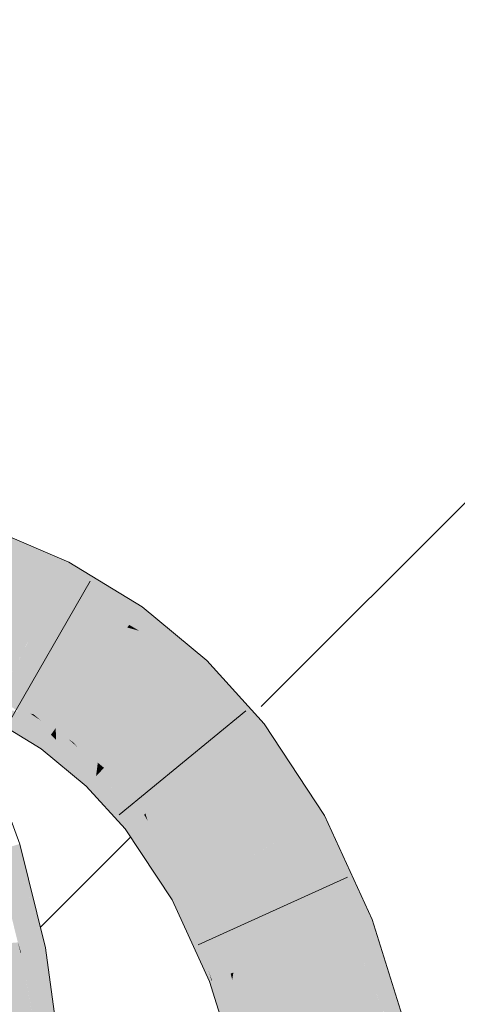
# Model space of a CAD drawing. Extents: x -420 to 300, y 62 to 1162.
# Tile 246 of 256: x 170.496 to 171.124, y 927.64 to 929.053. Entities that reach past the tile are written whole.
import ezdxf

# ---------------------------------------------------------------- set-up
doc = ezdxf.new("R2010")
doc.units = 0
doc.layers.get('0').update_dxf_attribs({"lineweight": 35})
for name, color, linetype, lineweight, true_color in [('E_Detail_Wandschraffur', 7, 'Continuous', 5, 0xc0c0c0), ('E_Leerrohr 25-A06G9FCX8I', 7, 'Continuous', 9, 0xff8000), ('E_Leerrohr 25-Shading', 7, 'Continuous', 9, 0xff8000)]:
    doc.layers.add(name, color=color, linetype=linetype, lineweight=lineweight, true_color=true_color)

# ---------------------------------------------------------------- blocks, each defined once
blk = doc.blocks.new('Shading-A06G9EZB8I', base_point=(236.9797, 757.7833))
at = {"layer": 'E_Leerrohr 25-Shading', "color": 43, "true_color": 0xd7ab7f}
for points in [[(170.5618, 928.2764), (170.4554, 928.322), (170.4481, 928.3037)], [(170.4419, 928.288), (170.5618, 928.2764), (170.4481, 928.3037)], [(170.5618, 928.2764), (170.4419, 928.288), (170.552, 928.2452), (170.529, 928.2507)], [(170.5618, 928.2764), (170.552, 928.2452), (170.5669, 928.2742)], [(170.6646, 928.1998), (170.672, 928.2103), (170.552, 928.2452), (170.5669, 928.2742)], [(170.529, 928.2507), (170.5502, 928.2416), (170.552, 928.2452)], [(170.552, 928.2452), (170.5502, 928.2416), (170.6535, 928.1843), (170.6266, 928.1952)], [(170.552, 928.2452), (170.6535, 928.1843), (170.6646, 928.1998)], [(170.7365, 928.1568), (170.672, 928.2103), (170.6646, 928.1998)], [(170.6266, 928.1952), (170.6508, 928.1805), (170.6535, 928.1843)], [(170.6646, 928.1998), (170.6535, 928.1843), (170.7365, 928.1568), (170.6681, 928.1757)], [(170.6535, 928.1843), (170.6508, 928.1805), (170.6681, 928.1757)], [(170.6681, 928.1757), (170.6508, 928.1805), (170.7556, 928.1235), (170.7396, 928.1068)], [(170.7365, 928.1568), (170.6681, 928.1757), (170.7649, 928.1332), (170.7556, 928.1235)], [(170.7396, 928.1068), (170.8292, 928.0621), (170.7556, 928.1235)], [(170.8292, 928.0621), (170.7649, 928.1332), (170.7556, 928.1235)], [(170.7396, 928.1068), (170.8179, 928.0202), (170.8292, 928.0621), (170.8471, 928.0423)], [(170.4683, 928.0817), (170.467, 928.0792), (170.5018, 928.0586), (170.4943, 928.0599)], [(170.5018, 928.0586), (170.5119, 928.0568), (170.4683, 928.0817), (170.4696, 928.0843)], [(170.5119, 928.0568), (170.5159, 928.0562), (170.4696, 928.0843)], [(170.4529, 928.0517), (170.527, 928.0067), (170.4601, 928.0657), (170.529, 928.0095)], [(170.4943, 928.0599), (170.4601, 928.0657), (170.5412, 928.0266), (170.529, 928.0095)], [(170.5018, 928.0586), (170.4943, 928.0599), (170.5435, 928.0298), (170.5412, 928.0266)], [(170.5435, 928.0298), (170.5119, 928.0568), (170.5018, 928.0586)], [(170.5435, 928.0298), (170.5452, 928.0322), (170.5119, 928.0568), (170.5271, 928.0469)], [(170.5271, 928.0469), (170.5159, 928.0562), (170.5119, 928.0568)], [(170.5159, 928.0562), (170.5271, 928.0469), (170.5482, 928.0364), (170.5466, 928.0342)], [(170.5271, 928.0469), (170.5452, 928.0322), (170.5466, 928.0342)], [(170.5482, 928.0327), (170.5482, 928.0364), (170.5466, 928.0342)], [(170.5482, 928.0364), (170.5482, 928.0327), (170.5665, 928.0203)], [(170.5482, 928.0364), (170.5665, 928.0203), (170.5728, 928.0161)], [(170.9018, 927.8928), (170.9338, 927.9106), (170.8179, 928.0202), (170.8471, 928.0423)], [(170.5412, 928.0266), (170.529, 928.0095), (170.5484, 928.0194), (170.5486, 927.9887)], [(170.5435, 928.0298), (170.5412, 928.0266), (170.5483, 928.0251), (170.5484, 928.0194)], [(170.5483, 928.0288), (170.5452, 928.0322), (170.5483, 928.0251), (170.5435, 928.0298)], [(170.5452, 928.0322), (170.5483, 928.0288), (170.5466, 928.0342), (170.5482, 928.0327)], [(170.606, 927.9672), (170.6073, 927.9775), (170.5483, 928.0288), (170.5482, 928.0327)], [(170.5665, 928.0203), (170.5482, 928.0327), (170.6075, 927.9791), (170.6073, 927.9775)], [(170.5905, 927.9838), (170.5483, 928.0288), (170.5483, 928.0251)], [(170.6032, 927.9642), (170.606, 927.9672), (170.5483, 928.0251), (170.5905, 927.9838)], [(170.6032, 927.9642), (170.5483, 928.0251), (170.5484, 928.0194)], [(170.527, 928.0067), (170.5486, 927.9887), (170.529, 928.0095)], [(170.5484, 928.0194), (170.5486, 927.9887), (170.6032, 927.9642), (170.592, 927.9526)], [(170.5665, 928.0203), (170.6075, 927.9791), (170.5798, 928.0085)], [(170.5728, 928.0161), (170.5665, 928.0203), (170.5798, 928.0085)], [(170.5728, 928.0161), (170.5798, 928.0085), (170.6085, 927.9865), (170.6081, 927.9836)], [(170.5798, 928.0085), (170.6075, 927.9791), (170.6081, 927.9836)], [(170.6075, 927.9791), (170.6124, 927.9739), (170.6081, 927.9836), (170.6155, 927.9771)], [(170.6155, 927.9771), (170.6163, 927.978), (170.6081, 927.9836), (170.6085, 927.9865)], [(170.6174, 927.9791), (170.6085, 927.9865), (170.6163, 927.978)], [(170.606, 927.9672), (170.6032, 927.9642), (170.6563, 927.8979), (170.6526, 927.8951)], [(170.6073, 927.9775), (170.606, 927.9672), (170.6118, 927.9733)], [(170.6118, 927.9733), (170.606, 927.9672), (170.6647, 927.9043), (170.6563, 927.8979)], [(170.6118, 927.9733), (170.6124, 927.9739), (170.6073, 927.9775), (170.6075, 927.9791)], [(170.6124, 927.9739), (170.6118, 927.9733), (170.6322, 927.9467)], [(170.6322, 927.9467), (170.6155, 927.9771), (170.6124, 927.9739)], [(170.6297, 927.9595), (170.6163, 927.978), (170.6155, 927.9771)], [(170.6322, 927.9467), (170.6679, 927.9067), (170.6155, 927.9771), (170.6297, 927.9595)], [(170.6174, 927.9791), (170.6163, 927.978), (170.6383, 927.9547)], [(170.6383, 927.9547), (170.6163, 927.978), (170.6707, 927.9088), (170.6297, 927.9595)], [(170.6174, 927.9791), (170.6383, 927.9547), (170.6769, 927.9135)], [(170.6032, 927.9642), (170.592, 927.9526), (170.6526, 927.8951), (170.6477, 927.8914)], [(170.6297, 927.9595), (170.6679, 927.9067), (170.6707, 927.9088)], [(170.6383, 927.9547), (170.6707, 927.9088), (170.6749, 927.912)], [(170.6769, 927.9135), (170.6383, 927.9547), (170.6749, 927.912)], [(170.6679, 927.9067), (170.6322, 927.9467), (170.6647, 927.9043)], [(170.6707, 927.9088), (170.6873, 927.8782), (170.6749, 927.912), (170.6799, 927.9032)], [(170.6799, 927.9032), (170.6769, 927.9135), (170.6749, 927.912)], [(170.6799, 927.9032), (170.7382, 927.8024), (170.6769, 927.9135), (170.7436, 927.8054)], [(170.7436, 927.8054), (170.7471, 927.8073), (170.6769, 927.9135)], [(170.9018, 927.8928), (171.0023, 927.7616), (170.9338, 927.9106)], [(170.6646, 927.87), (170.6563, 927.8979), (170.6526, 927.8951)], [(170.6647, 927.9043), (170.6563, 927.8979), (170.6998, 927.8359), (170.7121, 927.794)], [(170.6646, 927.87), (170.6955, 927.8206), (170.6563, 927.8979), (170.6714, 927.8698)], [(170.6679, 927.9067), (170.6647, 927.9043), (170.6925, 927.8606), (170.6998, 927.8359)], [(170.6679, 927.9067), (170.6925, 927.8606), (170.6707, 927.9088), (170.6873, 927.8782)], [(170.7307, 927.7983), (170.7382, 927.8024), (170.6873, 927.8782), (170.6799, 927.9032)], [(170.6526, 927.8951), (170.6477, 927.8914), (170.6717, 927.8551)], [(171.0023, 927.7616), (170.9018, 927.8928), (170.972, 927.75), (170.9474, 927.7936)], [(170.4873, 927.8671), (170.4613, 927.8594), (170.4984, 927.7142), (170.4938, 927.7286)], [(170.4873, 927.8671), (170.5181, 927.7681), (170.4964, 927.8699), (170.5278, 927.7436)], [(170.4873, 927.8671), (170.4984, 927.7142), (170.5328, 927.7208)], [(170.6646, 927.87), (170.6717, 927.8551), (170.688, 927.8304)], [(170.688, 927.8304), (170.6982, 927.815), (170.6646, 927.87), (170.6955, 927.8206)], [(170.6955, 927.8206), (170.7121, 927.794), (170.6714, 927.8698)], [(170.6873, 927.8782), (170.6925, 927.8606), (170.7307, 927.7983), (170.7269, 927.7961)], [(170.7228, 927.7939), (170.7269, 927.7961), (170.6993, 927.8375), (170.6925, 927.8606)], [(170.7216, 927.7933), (170.7228, 927.7939), (170.6998, 927.8359), (170.6993, 927.8375)], [(170.6998, 927.8359), (170.7121, 927.794), (170.7216, 927.7933), (170.715, 927.7896)], [(170.6982, 927.815), (170.7121, 927.794), (170.6955, 927.8206)], [(170.7269, 927.7961), (170.7661, 927.6909), (170.7307, 927.7983)], [(170.7307, 927.7983), (170.7661, 927.6909), (170.7382, 927.8024), (170.756, 927.7524)], [(170.7382, 927.8024), (170.756, 927.7524), (170.7436, 927.8054), (170.7502, 927.7882)], [(170.7502, 927.7882), (170.7471, 927.8073), (170.7436, 927.8054)], [(170.7915, 927.681), (170.7991, 927.6838), (170.7502, 927.7882), (170.7471, 927.8073)], [(170.7991, 927.6838), (170.803, 927.6854), (170.7471, 927.8073)], [(170.7216, 927.7933), (170.715, 927.7896), (170.7385, 927.7383)], [(170.7228, 927.7939), (170.7216, 927.7933), (170.7683, 927.6733), (170.7385, 927.7383)], [(170.7688, 927.6722), (170.7269, 927.7961), (170.7683, 927.6733), (170.7228, 927.7939)], [(170.7661, 927.6909), (170.7269, 927.7961), (170.7719, 927.6734), (170.7688, 927.6722)], [(170.7502, 927.7882), (170.756, 927.7524), (170.7915, 927.681), (170.7827, 927.6776)], [(170.9474, 927.7936), (170.9596, 927.7671), (170.972, 927.75), (170.9701, 927.7493)], [(170.5181, 927.7681), (170.5328, 927.7208), (170.5278, 927.7436), (170.5334, 927.7209)], [(170.9596, 927.7671), (170.9681, 927.7485), (170.9701, 927.7493)], [(171.0389, 927.5933), (171.0538, 927.5967), (170.972, 927.75), (171.0023, 927.7616)], [(170.756, 927.7524), (170.7661, 927.6909), (170.7827, 927.6776), (170.7725, 927.6737)], [(170.9681, 927.7485), (171.0182, 927.5886), (170.9701, 927.7493), (171.0333, 927.592)], [(170.972, 927.75), (170.9701, 927.7493), (171.0319, 927.6097), (171.0177, 927.6309)], [(170.4938, 927.7286), (170.4975, 927.714), (170.4984, 927.7142)], [(170.4984, 927.7142), (170.4975, 927.714), (170.4985, 927.7137)], [(170.4985, 927.7137), (170.4975, 927.714), (170.5276, 927.553), (170.5199, 927.5525)], [(170.5328, 927.7208), (170.4984, 927.7142), (170.5356, 927.7052), (170.4985, 927.7137)], [(170.5564, 927.5549), (170.5356, 927.7052), (170.5171, 927.6113), (170.4985, 927.7137)], [(170.5356, 927.7052), (170.5334, 927.7209), (170.5328, 927.7208)], [(170.7725, 927.6737), (170.7661, 927.6909), (170.7719, 927.6734)], [(170.7915, 927.681), (170.7977, 927.6534), (170.7991, 927.6838), (170.8013, 927.675)], [(170.8013, 927.675), (170.803, 927.6854), (170.7991, 927.6838)], [(170.8041, 927.6641), (170.803, 927.6854), (170.8013, 927.675)], [(170.8423, 927.548), (170.8459, 927.5488), (170.803, 927.6853), (170.803, 927.6854)], [(170.8041, 927.6641), (170.834, 927.5461), (170.803, 927.6853), (170.8423, 927.548)], [(170.7719, 927.6734), (170.7688, 927.6722), (170.7762, 927.6486)], [(170.7725, 927.6737), (170.7719, 927.6734), (170.7897, 927.6057), (170.7762, 927.6486)], [(170.7725, 927.6737), (170.7897, 927.6057), (170.7827, 927.6776), (170.793, 927.6255)], [(170.7827, 927.6776), (170.793, 927.6255), (170.7915, 927.681), (170.7977, 927.6534)], [(170.7977, 927.6534), (170.8066, 927.6137), (170.8013, 927.675), (170.8041, 927.6641)], [(170.8223, 927.5434), (170.834, 927.5461), (170.8066, 927.6137), (170.8041, 927.6641)], [(170.8102, 927.5406), (170.8066, 927.6137), (170.793, 927.6255), (170.7977, 927.6534)]]:
    blk.add_solid(points, dxfattribs=at)
at = {"layer": 'E_Leerrohr 25-Shading', "color": 31, "true_color": 0xfabd7f}
for points in [[(170.4419, 928.288), (170.4109, 928.21), (170.529, 928.2507), (170.4451, 928.1994)], [(170.4366, 928.1942), (170.5099, 928.163), (170.529, 928.2507), (170.5502, 928.2416)], [(170.5502, 928.2416), (170.5099, 928.163), (170.6266, 928.1952), (170.536, 928.1495)], [(170.4853, 928.1149), (170.5099, 928.163), (170.4366, 928.1942)], [(170.5338, 928.1484), (170.5995, 928.1085), (170.6266, 928.1952), (170.6508, 928.1805)], [(170.5995, 928.1085), (170.6837, 928.0484), (170.6508, 928.1805), (170.7396, 928.1068)], [(170.4853, 928.1149), (170.5159, 928.0562), (170.5042, 928.1517), (170.5113, 928.1382)], [(170.5113, 928.1382), (170.5099, 928.163), (170.5042, 928.1517)], [(170.5099, 928.163), (170.5338, 928.1484), (170.536, 928.1495)], [(170.5099, 928.163), (170.573, 928.0712), (170.5338, 928.1484)], [(170.573, 928.0712), (170.5099, 928.163), (170.5579, 928.05), (170.5113, 928.1382)], [(170.5113, 928.1382), (170.5159, 928.0562), (170.5579, 928.05), (170.5482, 928.0364)], [(170.573, 928.0712), (170.5995, 928.1085), (170.5338, 928.1484)], [(170.4696, 928.0843), (170.5159, 928.0562), (170.4853, 928.1149)], [(170.6085, 927.9865), (170.5995, 928.1085), (170.573, 928.0712)], [(170.5995, 928.1085), (170.6785, 928.0429), (170.6837, 928.0484)], [(170.6085, 927.9865), (170.6174, 927.9791), (170.5995, 928.1085), (170.6785, 928.0429)], [(170.7656, 927.9807), (170.8179, 928.0202), (170.6837, 928.0484), (170.7396, 928.1068)], [(170.573, 928.0712), (170.5579, 928.05), (170.6085, 927.9865), (170.5728, 928.0161)], [(170.5579, 928.05), (170.5482, 928.0364), (170.5728, 928.0161)], [(170.6769, 927.9135), (170.7474, 927.9669), (170.6174, 927.9791), (170.6785, 928.0429)], [(170.6837, 928.0484), (170.6785, 928.0429), (170.7656, 927.9807), (170.7533, 927.9713)], [(170.6785, 928.0429), (170.7474, 927.9669), (170.7533, 927.9713)], [(170.8731, 927.877), (170.9018, 927.8928), (170.7656, 927.9807), (170.8179, 928.0202)], [(170.7656, 927.9807), (170.7533, 927.9713), (170.8731, 927.877), (170.8495, 927.864)], [(170.7471, 927.8073), (170.8244, 927.8501), (170.6769, 927.9135), (170.7474, 927.9669)], [(170.7533, 927.9713), (170.7474, 927.9669), (170.8495, 927.864), (170.8244, 927.8501)], [(170.9018, 927.8928), (170.8731, 927.877), (170.9474, 927.7936)], [(170.8731, 927.877), (170.8244, 927.8501), (170.9596, 927.7671), (170.8693, 927.7523)], [(170.8731, 927.877), (170.9596, 927.7671), (170.9474, 927.7936)], [(170.7471, 927.8073), (170.8693, 927.7523), (170.8244, 927.8501)], [(170.7471, 927.8073), (170.803, 927.6854), (170.8693, 927.7523), (170.8759, 927.7132)], [(170.8693, 927.7523), (170.8856, 927.7169), (170.9596, 927.7671), (170.9681, 927.7485)], [(170.8759, 927.7132), (170.8856, 927.7169), (170.8693, 927.7523)], [(170.8856, 927.7169), (170.9417, 927.5709), (170.9681, 927.7485), (171.0182, 927.5886)], [(170.4047, 927.7211), (170.4107, 927.6973), (170.4938, 927.7286), (170.4975, 927.714)], [(170.4316, 927.5468), (170.5199, 927.5525), (170.4107, 927.6973), (170.4975, 927.714)], [(170.803, 927.6854), (170.8459, 927.5488), (170.8759, 927.7132), (170.8918, 927.5594)], [(170.8918, 927.5594), (170.932, 927.5687), (170.8759, 927.7132), (170.8856, 927.7169)], [(170.8856, 927.7169), (170.932, 927.5687), (170.9417, 927.5709)]]:
    blk.add_solid(points, dxfattribs=at)
blk = doc.blocks.new('Referenz-A06G9FD38I')
at = {"layer": 'E_Detail_Wandschraffur', "linetype": 'ByBlock', "ltscale": 0.13}
for p, q in [((170.8428, 928.067), (171.8287, 929.0529)), ((170.5261, 927.7503), (170.6555, 927.8797))]:
    blk.add_line(p, q, dxfattribs=at)
at = {"layer": 'E_Leerrohr 25-A06G9FCX8I', "linetype": 'Continuous', "ltscale": 0.13}
for p, q in [((170.5669, 928.2742), (170.4554, 928.322)), ((170.672, 928.2103), (170.5669, 928.2742)), ((170.5975, 928.2472), (170.4806, 928.0433)), ((170.7649, 928.1332), (170.672, 928.2103)), ((170.8471, 928.0423), (170.7649, 928.1332)), ((170.527, 928.0066), (170.4529, 928.0517)), ((170.8207, 928.0608), (170.6391, 927.9115)), ((170.9338, 927.9106), (170.8471, 928.0423)), ((170.592, 927.9526), (170.527, 928.0066)), ((170.4964, 927.8698), (170.4601, 927.9673)), ((170.6477, 927.8914), (170.592, 927.9526)), ((171.0023, 927.7616), (170.9338, 927.9106)), ((170.715, 927.7896), (170.6477, 927.8914)), ((170.5334, 927.7209), (170.4964, 927.8698)), ((170.9665, 927.8221), (170.7524, 927.7253)), ((170.7688, 927.6723), (170.715, 927.7896)), ((171.0538, 927.5968), (171.0023, 927.7616)), ((170.5564, 927.5549), (170.5334, 927.7209)), ((170.8102, 927.5406), (170.7688, 927.6723))]:
    blk.add_line(p, q, dxfattribs=at)

msp = doc.modelspace()

# ---------------------------------------------------------------- block references
at = {"color": 8, "lineweight": 25, "ltscale": 0.25, "true_color": 0x808080}
msp.add_blockref('Referenz-A06G9FD38I', (0, 0), dxfattribs=at)
msp.add_blockref('Shading-A06G9EZB8I', (236.9797, 757.7833))

doc.saveas('drawing.dxf')
